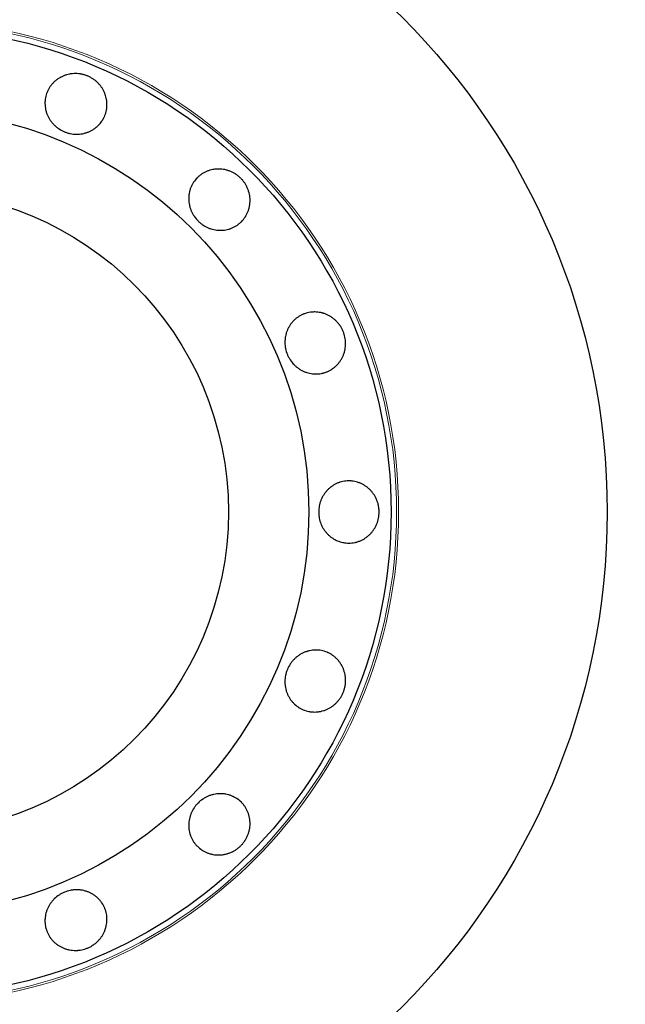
# Model space of a CAD drawing. Header units: inches. Extents: x 0 to 23760, y -13 to 16800.
# Tile 18 of 214: x 3683 to 3741, y 7684 to 7779. Entities that reach past the tile are written whole.
import ezdxf

# ---------------------------------------------------------------- set-up
doc = ezdxf.new("R2010")
doc.units = ezdxf.units.IN
doc.layers.add('254', color=7, linetype='Continuous', true_color=0xffffff)

msp = doc.modelspace()

# ---------------------------------------------------------------- linework, layer by layer
at = {"layer": '254', "color": 2, "linetype": 'Continuous', "lineweight": 25}
for radius in [100, 67.5, 46.681, 38.75, 31]:
    msp.add_circle((3671.869, 7731.574), radius, dxfattribs=at)
at = {"layer": '254', "color": 110, "linetype": 'Continuous', "lineweight": 13}
for radius in [47.403, 47.21]:
    msp.add_circle((3671.869, 7731.574), radius, dxfattribs=at)
at = {"layer": '254', "color": 2, "linetype": 'Continuous', "lineweight": 25}
for points, knots in [([(3689.29, 7773.632), (3689.382, 7773.594), (3689.471, 7773.552), (3689.645, 7773.459), (3689.729, 7773.409), (3689.892, 7773.301), (3689.972, 7773.243), (3690.067, 7773.165), (3690.086, 7773.15), (3690.124, 7773.118), (3690.143, 7773.101), (3690.198, 7773.052), (3690.234, 7773.018), (3690.338, 7772.914), (3690.404, 7772.842), (3690.529, 7772.693), (3690.588, 7772.615), (3690.67, 7772.494), (3690.697, 7772.454), (3690.748, 7772.37), (3690.773, 7772.328), (3690.844, 7772.199), (3690.886, 7772.112), (3690.962, 7771.934), (3691.029, 7771.754), (3691.077, 7771.567), (3691.107, 7771.425), (3691.116, 7771.377), (3691.132, 7771.282), (3691.138, 7771.234), (3691.154, 7771.091), (3691.16, 7770.996), (3691.163, 7770.805), (3691.159, 7770.71), (3691.147, 7770.568), (3691.141, 7770.52), (3691.131, 7770.449), (3691.127, 7770.425), (3691.119, 7770.378), (3691.115, 7770.354), (3691.073, 7770.143), (3691.017, 7769.961), (3690.908, 7769.698), (3690.868, 7769.612), (3690.812, 7769.506), (3690.8, 7769.485), (3690.776, 7769.444), (3690.74, 7769.382), (3690.6, 7769.161), (3690.449, 7768.979), (3690.278, 7768.813), (3690.242, 7768.781), (3690.188, 7768.733), (3690.17, 7768.718), (3690.133, 7768.687), (3690.114, 7768.672), (3690.02, 7768.597), (3689.942, 7768.541), (3689.782, 7768.437), (3689.699, 7768.389), (3689.528, 7768.301), (3689.44, 7768.261), (3689.259, 7768.189), (3689.167, 7768.158), (3688.981, 7768.105), (3688.887, 7768.083), (3688.696, 7768.048), (3688.6, 7768.035), (3688.454, 7768.022), (3688.405, 7768.019), (3688.306, 7768.015), (3688.257, 7768.014), (3688.012, 7768.016), (3687.818, 7768.037), (3687.579, 7768.087), (3687.531, 7768.098), (3687.435, 7768.123), (3687.388, 7768.137), (3687.246, 7768.181), (3687.153, 7768.214), (3686.881, 7768.327), (3686.707, 7768.418), (3686.5, 7768.553), (3686.459, 7768.581), (3686.379, 7768.639), (3686.262, 7768.729), (3686.153, 7768.827), (3686.014, 7768.963), (3685.948, 7769.035), (3685.854, 7769.147), (3685.824, 7769.185), (3685.765, 7769.263), (3685.736, 7769.303), (3685.652, 7769.423), (3685.55, 7769.588), (3685.464, 7769.761), (3685.387, 7769.937), (3685.354, 7770.028), (3685.317, 7770.143), (3685.31, 7770.166), (3685.296, 7770.213), (3685.277, 7770.283), (3685.26, 7770.353), (3685.23, 7770.493), (3685.214, 7770.587), (3685.192, 7770.777), (3685.186, 7770.872), (3685.184, 7771.015), (3685.184, 7771.063), (3685.187, 7771.135), (3685.188, 7771.159), (3685.191, 7771.207), (3685.2, 7771.326), (3685.217, 7771.444), (3685.272, 7771.723), (3685.327, 7771.904), (3685.41, 7772.103), (3685.419, 7772.125), (3685.439, 7772.169), (3685.468, 7772.234), (3685.543, 7772.383), (3685.665, 7772.586), (3685.779, 7772.739), (3685.87, 7772.849), (3685.902, 7772.885), (3685.968, 7772.956), (3686.001, 7772.99), (3686.104, 7773.091), (3686.176, 7773.154), (3686.326, 7773.273), (3686.403, 7773.329), (3686.524, 7773.408), (3686.565, 7773.433), (3686.628, 7773.47), (3686.649, 7773.482), (3686.691, 7773.505), (3686.713, 7773.517), (3686.821, 7773.573), (3686.909, 7773.614), (3687.088, 7773.686), (3687.27, 7773.748), (3687.459, 7773.794), (3687.603, 7773.821), (3687.652, 7773.829), (3687.749, 7773.842), (3687.798, 7773.848), (3687.944, 7773.861), (3688.042, 7773.866), (3688.236, 7773.865), (3688.334, 7773.859), (3688.48, 7773.844), (3688.553, 7773.835), (3688.626, 7773.823), (3688.675, 7773.814), (3688.699, 7773.809), (3688.821, 7773.785), (3688.916, 7773.761), (3689.058, 7773.718), (3689.105, 7773.702), (3689.198, 7773.669), (3689.244, 7773.651), (3689.29, 7773.632)], [0, 0, 0, 0, 0.015625, 0.015625, 0.03125, 0.03125, 0.046875, 0.046875, 0.050781, 0.050781, 0.054687, 0.054687, 0.0625, 0.0625, 0.078125, 0.078125, 0.09375, 0.09375, 0.101562, 0.101562, 0.109375, 0.109375, 0.125, 0.125, 0.140625, 0.15625, 0.15625, 0.164062, 0.164062, 0.171875, 0.171875, 0.1875, 0.1875, 0.203125, 0.203125, 0.210937, 0.210937, 0.214844, 0.214844, 0.21875, 0.21875, 0.25, 0.25, 0.265625, 0.265625, 0.269531, 0.269531, 0.273437, 0.28125, 0.3125, 0.3125, 0.320312, 0.320312, 0.324219, 0.324219, 0.328125, 0.328125, 0.34375, 0.34375, 0.359375, 0.359375, 0.375, 0.375, 0.390625, 0.390625, 0.40625, 0.40625, 0.421875, 0.421875, 0.429687, 0.429687, 0.4375, 0.4375, 0.46875, 0.46875, 0.476562, 0.476562, 0.484375, 0.484375, 0.5, 0.5, 0.53125, 0.53125, 0.539062, 0.539062, 0.546875, 0.5625, 0.5625, 0.578125, 0.578125, 0.585937, 0.585937, 0.59375, 0.59375, 0.609375, 0.625, 0.625, 0.640625, 0.640625, 0.644531, 0.644531, 0.648437, 0.65625, 0.65625, 0.671875, 0.671875, 0.6875, 0.6875, 0.695312, 0.695312, 0.699219, 0.699219, 0.703125, 0.71875, 0.71875, 0.75, 0.75, 0.753906, 0.753906, 0.757812, 0.765625, 0.78125, 0.796875, 0.796875, 0.804687, 0.804687, 0.8125, 0.8125, 0.828125, 0.828125, 0.84375, 0.84375, 0.851562, 0.851562, 0.855469, 0.855469, 0.859375, 0.859375, 0.875, 0.875, 0.890625, 0.90625, 0.90625, 0.914062, 0.914062, 0.921875, 0.921875, 0.9375, 0.9375, 0.953125, 0.953125, 0.960937, 0.964844, 0.964844, 0.96875, 0.96875, 0.984375, 0.984375, 0.992187, 0.992187, 1, 1, 1, 1]), ([(3704.059, 7763.764), (3704.13, 7763.693), (3704.196, 7763.62), (3704.321, 7763.468), (3704.379, 7763.39), (3704.489, 7763.227), (3704.54, 7763.144), (3704.598, 7763.035), (3704.61, 7763.013), (3704.632, 7762.969), (3704.644, 7762.947), (3704.676, 7762.88), (3704.696, 7762.835), (3704.753, 7762.7), (3704.786, 7762.608), (3704.844, 7762.422), (3704.869, 7762.328), (3704.899, 7762.185), (3704.908, 7762.137), (3704.923, 7762.04), (3704.93, 7761.991), (3704.946, 7761.846), (3704.952, 7761.749), (3704.954, 7761.556), (3704.946, 7761.363), (3704.92, 7761.172), (3704.893, 7761.03), (3704.883, 7760.982), (3704.861, 7760.888), (3704.849, 7760.841), (3704.809, 7760.703), (3704.778, 7760.613), (3704.708, 7760.436), (3704.668, 7760.349), (3704.601, 7760.222), (3704.578, 7760.18), (3704.541, 7760.119), (3704.529, 7760.098), (3704.503, 7760.057), (3704.386, 7759.876), (3704.25, 7759.712), (3704.049, 7759.51), (3703.978, 7759.446), (3703.886, 7759.37), (3703.867, 7759.355), (3703.829, 7759.326), (3703.772, 7759.282), (3703.558, 7759.132), (3703.349, 7759.022), (3703.127, 7758.934), (3703.082, 7758.918), (3703.014, 7758.894), (3702.991, 7758.887), (3702.945, 7758.873), (3702.922, 7758.866), (3702.807, 7758.833), (3702.713, 7758.811), (3702.525, 7758.776), (3702.43, 7758.764), (3702.239, 7758.747), (3702.142, 7758.744), (3701.947, 7758.747), (3701.851, 7758.754), (3701.658, 7758.776), (3701.563, 7758.792), (3701.374, 7758.833), (3701.28, 7758.857), (3701.14, 7758.901), (3701.093, 7758.917), (3701.001, 7758.951), (3700.955, 7758.969), (3700.729, 7759.065), (3700.558, 7759.158), (3700.356, 7759.296), (3700.316, 7759.325), (3700.237, 7759.384), (3700.199, 7759.415), (3700.084, 7759.51), (3700.011, 7759.577), (3699.803, 7759.785), (3699.677, 7759.935), (3699.538, 7760.139), (3699.511, 7760.181), (3699.459, 7760.265), (3699.385, 7760.393), (3699.322, 7760.525), (3699.246, 7760.704), (3699.212, 7760.795), (3699.168, 7760.935), (3699.155, 7760.982), (3699.13, 7761.076), (3699.118, 7761.124), (3699.088, 7761.268), (3699.056, 7761.459), (3699.043, 7761.651), (3699.04, 7761.844), (3699.043, 7761.94), (3699.053, 7762.061), (3699.055, 7762.085), (3699.061, 7762.133), (3699.069, 7762.205), (3699.081, 7762.276), (3699.107, 7762.418), (3699.128, 7762.511), (3699.18, 7762.694), (3699.211, 7762.784), (3699.264, 7762.918), (3699.283, 7762.962), (3699.313, 7763.027), (3699.323, 7763.049), (3699.344, 7763.092), (3699.398, 7763.199), (3699.459, 7763.301), (3699.616, 7763.538), (3699.737, 7763.684), (3699.889, 7763.836), (3699.906, 7763.853), (3699.941, 7763.886), (3699.993, 7763.935), (3700.119, 7764.044), (3700.309, 7764.185), (3700.473, 7764.282), (3700.6, 7764.349), (3700.643, 7764.37), (3700.731, 7764.41), (3700.775, 7764.429), (3700.909, 7764.483), (3700.999, 7764.514), (3701.183, 7764.567), (3701.276, 7764.589), (3701.418, 7764.615), (3701.465, 7764.623), (3701.537, 7764.633), (3701.561, 7764.636), (3701.61, 7764.641), (3701.634, 7764.644), (3701.755, 7764.655), (3701.852, 7764.659), (3702.045, 7764.656), (3702.238, 7764.644), (3702.429, 7764.614), (3702.573, 7764.584), (3702.621, 7764.573), (3702.716, 7764.548), (3702.763, 7764.534), (3702.903, 7764.491), (3702.995, 7764.457), (3703.175, 7764.382), (3703.263, 7764.34), (3703.392, 7764.27), (3703.456, 7764.233), (3703.519, 7764.194), (3703.56, 7764.168), (3703.581, 7764.154), (3703.684, 7764.085), (3703.763, 7764.026), (3703.878, 7763.932), (3703.915, 7763.899), (3703.988, 7763.833), (3704.024, 7763.799), (3704.059, 7763.764)], [0, 0, 0, 0, 0.015625, 0.015625, 0.03125, 0.03125, 0.046875, 0.046875, 0.050781, 0.050781, 0.054687, 0.054687, 0.0625, 0.0625, 0.078125, 0.078125, 0.09375, 0.09375, 0.101563, 0.101563, 0.109375, 0.109375, 0.125, 0.125, 0.140625, 0.15625, 0.15625, 0.164063, 0.164063, 0.171875, 0.171875, 0.1875, 0.1875, 0.203125, 0.203125, 0.210938, 0.210938, 0.214844, 0.214844, 0.21875, 0.25, 0.25, 0.265625, 0.265625, 0.269531, 0.269531, 0.273438, 0.28125, 0.3125, 0.3125, 0.320313, 0.320313, 0.324219, 0.324219, 0.328125, 0.328125, 0.34375, 0.34375, 0.359375, 0.359375, 0.375, 0.375, 0.390625, 0.390625, 0.40625, 0.40625, 0.421875, 0.421875, 0.429688, 0.429688, 0.4375, 0.4375, 0.46875, 0.46875, 0.476563, 0.476563, 0.484375, 0.484375, 0.5, 0.5, 0.53125, 0.53125, 0.539062, 0.539062, 0.546875, 0.5625, 0.5625, 0.578125, 0.578125, 0.585937, 0.585937, 0.59375, 0.59375, 0.609375, 0.625, 0.625, 0.640625, 0.640625, 0.644531, 0.644531, 0.648437, 0.65625, 0.65625, 0.671875, 0.671875, 0.6875, 0.6875, 0.695313, 0.695313, 0.699219, 0.699219, 0.703125, 0.71875, 0.71875, 0.75, 0.75, 0.753906, 0.753906, 0.757813, 0.765625, 0.78125, 0.796875, 0.796875, 0.804688, 0.804688, 0.8125, 0.8125, 0.828125, 0.828125, 0.84375, 0.84375, 0.851563, 0.851563, 0.855469, 0.855469, 0.859375, 0.859375, 0.875, 0.875, 0.890625, 0.90625, 0.90625, 0.914063, 0.914063, 0.921875, 0.921875, 0.9375, 0.9375, 0.953125, 0.953125, 0.960938, 0.964844, 0.964844, 0.96875, 0.96875, 0.984375, 0.984375, 0.992188, 0.992188, 1, 1, 1, 1]), ([(3713.927, 7748.995), (3713.966, 7748.903), (3713.999, 7748.81), (3714.056, 7748.622), (3714.08, 7748.527), (3714.119, 7748.335), (3714.134, 7748.238), (3714.147, 7748.116), (3714.149, 7748.091), (3714.153, 7748.042), (3714.155, 7748.017), (3714.159, 7747.943), (3714.16, 7747.894), (3714.161, 7747.746), (3714.157, 7747.649), (3714.139, 7747.455), (3714.126, 7747.359), (3714.099, 7747.215), (3714.089, 7747.167), (3714.066, 7747.072), (3714.054, 7747.024), (3714.013, 7746.883), (3713.981, 7746.792), (3713.909, 7746.612), (3713.829, 7746.438), (3713.731, 7746.271), (3713.652, 7746.15), (3713.624, 7746.11), (3713.568, 7746.031), (3713.539, 7745.993), (3713.449, 7745.88), (3713.386, 7745.809), (3713.253, 7745.672), (3713.183, 7745.607), (3713.073, 7745.515), (3713.036, 7745.486), (3712.978, 7745.443), (3712.959, 7745.428), (3712.919, 7745.401), (3712.9, 7745.387), (3712.721, 7745.267), (3712.553, 7745.178), (3712.29, 7745.069), (3712.2, 7745.037), (3712.086, 7745.002), (3712.063, 7744.995), (3712.017, 7744.982), (3711.948, 7744.964), (3711.692, 7744.907), (3711.457, 7744.886), (3711.218, 7744.889), (3711.17, 7744.891), (3711.098, 7744.896), (3711.074, 7744.898), (3711.026, 7744.902), (3711.002, 7744.905), (3710.883, 7744.919), (3710.789, 7744.934), (3710.602, 7744.974), (3710.509, 7744.999), (3710.326, 7745.057), (3710.236, 7745.091), (3710.057, 7745.168), (3709.97, 7745.211), (3709.801, 7745.306), (3709.719, 7745.357), (3709.559, 7745.467), (3709.482, 7745.526), (3709.37, 7745.62), (3709.333, 7745.652), (3709.26, 7745.719), (3709.225, 7745.753), (3709.053, 7745.928), (3708.931, 7746.08), (3708.796, 7746.284), (3708.77, 7746.326), (3708.72, 7746.411), (3708.696, 7746.454), (3708.627, 7746.586), (3708.585, 7746.675), (3708.473, 7746.948), (3708.414, 7747.135), (3708.363, 7747.377), (3708.354, 7747.426), (3708.339, 7747.523), (3708.332, 7747.572), (3708.317, 7747.718), (3708.311, 7747.816), (3708.31, 7748.01), (3708.314, 7748.107), (3708.326, 7748.253), (3708.332, 7748.301), (3708.345, 7748.398), (3708.353, 7748.447), (3708.379, 7748.591), (3708.423, 7748.78), (3708.485, 7748.963), (3708.555, 7749.142), (3708.595, 7749.23), (3708.651, 7749.337), (3708.662, 7749.359), (3708.685, 7749.401), (3708.721, 7749.465), (3708.759, 7749.526), (3708.837, 7749.647), (3708.892, 7749.724), (3709.011, 7749.874), (3709.074, 7749.945), (3709.173, 7750.048), (3709.208, 7750.082), (3709.26, 7750.131), (3709.278, 7750.147), (3709.314, 7750.179), (3709.405, 7750.257), (3709.5, 7750.328), (3709.736, 7750.486), (3709.903, 7750.575), (3710.102, 7750.658), (3710.125, 7750.666), (3710.169, 7750.684), (3710.236, 7750.709), (3710.395, 7750.761), (3710.624, 7750.819), (3710.813, 7750.846), (3710.955, 7750.859), (3711.003, 7750.862), (3711.1, 7750.866), (3711.148, 7750.867), (3711.292, 7750.865), (3711.387, 7750.859), (3711.577, 7750.837), (3711.672, 7750.822), (3711.813, 7750.792), (3711.86, 7750.781), (3711.93, 7750.763), (3711.954, 7750.757), (3712, 7750.743), (3712.024, 7750.736), (3712.14, 7750.7), (3712.231, 7750.666), (3712.408, 7750.59), (3712.582, 7750.506), (3712.747, 7750.404), (3712.868, 7750.321), (3712.908, 7750.293), (3712.986, 7750.233), (3713.025, 7750.203), (3713.138, 7750.109), (3713.21, 7750.043), (3713.347, 7749.905), (3713.412, 7749.832), (3713.505, 7749.718), (3713.55, 7749.66), (3713.593, 7749.599), (3713.621, 7749.559), (3713.635, 7749.538), (3713.704, 7749.435), (3713.754, 7749.35), (3713.824, 7749.219), (3713.846, 7749.175), (3713.888, 7749.086), (3713.908, 7749.041), (3713.927, 7748.995)], [0, 0, 0, 0, 0.015625, 0.015625, 0.03125, 0.03125, 0.046875, 0.046875, 0.050781, 0.050781, 0.054687, 0.054687, 0.0625, 0.0625, 0.078125, 0.078125, 0.09375, 0.09375, 0.101563, 0.101563, 0.109375, 0.109375, 0.125, 0.125, 0.140625, 0.15625, 0.15625, 0.164063, 0.164063, 0.171875, 0.171875, 0.1875, 0.1875, 0.203125, 0.203125, 0.210938, 0.210938, 0.214844, 0.214844, 0.21875, 0.21875, 0.25, 0.25, 0.265625, 0.265625, 0.269531, 0.269531, 0.273438, 0.28125, 0.3125, 0.3125, 0.320313, 0.320313, 0.324219, 0.324219, 0.328125, 0.328125, 0.34375, 0.34375, 0.359375, 0.359375, 0.375, 0.375, 0.390625, 0.390625, 0.40625, 0.40625, 0.421875, 0.421875, 0.429688, 0.429688, 0.4375, 0.4375, 0.46875, 0.46875, 0.476563, 0.476563, 0.484375, 0.484375, 0.5, 0.5, 0.53125, 0.53125, 0.539063, 0.539063, 0.546875, 0.546875, 0.5625, 0.5625, 0.578125, 0.578125, 0.585938, 0.585938, 0.59375, 0.59375, 0.609375, 0.625, 0.625, 0.640625, 0.640625, 0.644531, 0.644531, 0.648438, 0.65625, 0.65625, 0.671875, 0.671875, 0.6875, 0.6875, 0.695313, 0.695313, 0.699219, 0.699219, 0.703125, 0.71875, 0.71875, 0.75, 0.75, 0.753906, 0.753906, 0.757813, 0.765625, 0.78125, 0.796875, 0.796875, 0.804688, 0.804688, 0.8125, 0.8125, 0.828125, 0.828125, 0.84375, 0.84375, 0.851563, 0.851563, 0.855469, 0.855469, 0.859375, 0.859375, 0.875, 0.875, 0.890625, 0.90625, 0.90625, 0.914063, 0.914063, 0.921875, 0.921875, 0.9375, 0.9375, 0.953125, 0.953125, 0.960938, 0.964844, 0.964844, 0.96875, 0.96875, 0.984375, 0.984375, 0.992188, 0.992188, 1, 1, 1, 1]), ([(3717.393, 7731.574), (3717.393, 7731.474), (3717.388, 7731.376), (3717.369, 7731.18), (3717.355, 7731.083), (3717.317, 7730.891), (3717.294, 7730.796), (3717.259, 7730.677), (3717.252, 7730.654), (3717.237, 7730.607), (3717.229, 7730.583), (3717.204, 7730.513), (3717.187, 7730.467), (3717.131, 7730.331), (3717.09, 7730.242), (3716.999, 7730.07), (3716.95, 7729.986), (3716.87, 7729.864), (3716.842, 7729.823), (3716.785, 7729.744), (3716.755, 7729.705), (3716.664, 7729.59), (3716.599, 7729.518), (3716.464, 7729.38), (3716.323, 7729.249), (3716.169, 7729.133), (3716.049, 7729.051), (3716.009, 7729.024), (3715.926, 7728.973), (3715.885, 7728.949), (3715.759, 7728.879), (3715.673, 7728.837), (3715.498, 7728.762), (3715.409, 7728.729), (3715.272, 7728.686), (3715.226, 7728.673), (3715.156, 7728.655), (3715.133, 7728.65), (3715.086, 7728.639), (3715.062, 7728.634), (3714.851, 7728.591), (3714.662, 7728.574), (3714.378, 7728.574), (3714.283, 7728.578), (3714.163, 7728.59), (3714.14, 7728.592), (3714.092, 7728.598), (3714.021, 7728.608), (3713.764, 7728.653), (3713.538, 7728.723), (3713.319, 7728.818), (3713.275, 7728.838), (3713.211, 7728.87), (3713.189, 7728.881), (3713.146, 7728.903), (3713.125, 7728.914), (3713.02, 7728.973), (3712.939, 7729.023), (3712.782, 7729.132), (3712.705, 7729.19), (3712.559, 7729.314), (3712.488, 7729.38), (3712.352, 7729.52), (3712.288, 7729.593), (3712.168, 7729.745), (3712.112, 7729.823), (3712.007, 7729.986), (3711.958, 7730.07), (3711.89, 7730.2), (3711.868, 7730.244), (3711.827, 7730.333), (3711.807, 7730.378), (3711.715, 7730.606), (3711.661, 7730.793), (3711.615, 7731.033), (3711.607, 7731.082), (3711.593, 7731.179), (3711.588, 7731.228), (3711.574, 7731.377), (3711.57, 7731.475), (3711.57, 7731.77), (3711.587, 7731.965), (3711.633, 7732.208), (3711.643, 7732.257), (3711.666, 7732.353), (3711.704, 7732.495), (3711.753, 7732.634), (3711.826, 7732.814), (3711.867, 7732.902), (3711.934, 7733.032), (3711.958, 7733.075), (3712.007, 7733.159), (3712.033, 7733.201), (3712.112, 7733.324), (3712.225, 7733.482), (3712.352, 7733.627), (3712.486, 7733.766), (3712.556, 7733.831), (3712.649, 7733.91), (3712.667, 7733.925), (3712.705, 7733.955), (3712.762, 7734), (3712.821, 7734.042), (3712.939, 7734.124), (3713.02, 7734.175), (3713.187, 7734.267), (3713.272, 7734.31), (3713.404, 7734.366), (3713.448, 7734.384), (3713.516, 7734.409), (3713.538, 7734.418), (3713.584, 7734.433), (3713.698, 7734.47), (3713.813, 7734.5), (3714.091, 7734.556), (3714.28, 7734.574), (3714.495, 7734.574), (3714.519, 7734.573), (3714.567, 7734.572), (3714.639, 7734.57), (3714.805, 7734.558), (3715.039, 7734.523), (3715.223, 7734.476), (3715.36, 7734.434), (3715.406, 7734.418), (3715.496, 7734.385), (3715.541, 7734.367), (3715.673, 7734.31), (3715.759, 7734.268), (3715.927, 7734.175), (3716.008, 7734.125), (3716.127, 7734.044), (3716.166, 7734.015), (3716.224, 7733.972), (3716.243, 7733.957), (3716.281, 7733.927), (3716.3, 7733.911), (3716.394, 7733.833), (3716.465, 7733.767), (3716.6, 7733.629), (3716.727, 7733.485), (3716.841, 7733.327), (3716.922, 7733.205), (3716.947, 7733.163), (3716.997, 7733.078), (3717.021, 7733.035), (3717.09, 7732.905), (3717.131, 7732.817), (3717.204, 7732.636), (3717.237, 7732.544), (3717.279, 7732.404), (3717.298, 7732.332), (3717.315, 7732.26), (3717.326, 7732.212), (3717.331, 7732.188), (3717.354, 7732.066), (3717.369, 7731.968), (3717.383, 7731.821), (3717.387, 7731.772), (3717.391, 7731.673), (3717.393, 7731.623), (3717.393, 7731.574)], [0, 0, 0, 0, 0.015625, 0.015625, 0.03125, 0.03125, 0.046875, 0.046875, 0.050781, 0.050781, 0.054687, 0.054687, 0.0625, 0.0625, 0.078125, 0.078125, 0.09375, 0.09375, 0.101562, 0.101562, 0.109375, 0.109375, 0.125, 0.125, 0.140625, 0.15625, 0.15625, 0.164062, 0.164062, 0.171875, 0.171875, 0.1875, 0.1875, 0.203125, 0.203125, 0.210937, 0.210937, 0.214844, 0.214844, 0.21875, 0.21875, 0.25, 0.25, 0.265625, 0.265625, 0.269531, 0.269531, 0.273437, 0.28125, 0.3125, 0.3125, 0.320312, 0.320312, 0.324219, 0.324219, 0.328125, 0.328125, 0.34375, 0.34375, 0.359375, 0.359375, 0.375, 0.375, 0.390625, 0.390625, 0.40625, 0.40625, 0.421875, 0.421875, 0.429687, 0.429687, 0.4375, 0.4375, 0.46875, 0.46875, 0.476562, 0.476562, 0.484375, 0.484375, 0.5, 0.5, 0.53125, 0.53125, 0.539062, 0.539062, 0.546875, 0.5625, 0.5625, 0.578125, 0.578125, 0.585937, 0.585937, 0.59375, 0.59375, 0.609375, 0.625, 0.625, 0.640625, 0.640625, 0.644531, 0.644531, 0.648437, 0.65625, 0.65625, 0.671875, 0.671875, 0.6875, 0.6875, 0.695312, 0.695312, 0.699219, 0.699219, 0.703125, 0.71875, 0.71875, 0.75, 0.75, 0.753906, 0.753906, 0.757812, 0.765625, 0.78125, 0.796875, 0.796875, 0.804687, 0.804687, 0.8125, 0.8125, 0.828125, 0.828125, 0.84375, 0.84375, 0.851562, 0.851562, 0.855469, 0.855469, 0.859375, 0.859375, 0.875, 0.875, 0.890625, 0.90625, 0.90625, 0.914062, 0.914062, 0.921875, 0.921875, 0.9375, 0.9375, 0.953125, 0.953125, 0.960937, 0.964844, 0.964844, 0.96875, 0.96875, 0.984375, 0.984375, 0.992187, 0.992187, 1, 1, 1, 1]), ([(3713.927, 7714.153), (3713.889, 7714.061), (3713.847, 7713.972), (3713.755, 7713.798), (3713.705, 7713.714), (3713.596, 7713.551), (3713.538, 7713.472), (3713.461, 7713.376), (3713.445, 7713.357), (3713.413, 7713.319), (3713.397, 7713.3), (3713.347, 7713.245), (3713.314, 7713.209), (3713.21, 7713.105), (3713.138, 7713.039), (3712.988, 7712.914), (3712.911, 7712.855), (3712.79, 7712.773), (3712.749, 7712.746), (3712.666, 7712.695), (3712.623, 7712.67), (3712.495, 7712.599), (3712.408, 7712.557), (3712.23, 7712.481), (3712.049, 7712.414), (3711.863, 7712.366), (3711.721, 7712.336), (3711.673, 7712.327), (3711.578, 7712.311), (3711.53, 7712.305), (3711.387, 7712.289), (3711.292, 7712.283), (3711.101, 7712.28), (3711.006, 7712.284), (3710.863, 7712.296), (3710.816, 7712.302), (3710.744, 7712.312), (3710.721, 7712.316), (3710.673, 7712.324), (3710.65, 7712.328), (3710.438, 7712.37), (3710.257, 7712.426), (3709.994, 7712.535), (3709.908, 7712.575), (3709.802, 7712.631), (3709.781, 7712.643), (3709.739, 7712.667), (3709.677, 7712.703), (3709.457, 7712.843), (3709.275, 7712.994), (3709.109, 7713.166), (3709.076, 7713.201), (3709.029, 7713.255), (3709.013, 7713.273), (3708.982, 7713.31), (3708.967, 7713.329), (3708.892, 7713.423), (3708.837, 7713.501), (3708.733, 7713.661), (3708.685, 7713.744), (3708.597, 7713.915), (3708.556, 7714.003), (3708.485, 7714.184), (3708.454, 7714.276), (3708.401, 7714.462), (3708.379, 7714.556), (3708.344, 7714.747), (3708.331, 7714.843), (3708.318, 7714.989), (3708.315, 7715.038), (3708.311, 7715.137), (3708.31, 7715.186), (3708.312, 7715.431), (3708.333, 7715.625), (3708.383, 7715.864), (3708.394, 7715.912), (3708.419, 7716.008), (3708.432, 7716.055), (3708.476, 7716.197), (3708.51, 7716.29), (3708.623, 7716.562), (3708.713, 7716.736), (3708.849, 7716.943), (3708.877, 7716.984), (3708.935, 7717.064), (3709.025, 7717.181), (3709.122, 7717.29), (3709.259, 7717.429), (3709.33, 7717.495), (3709.442, 7717.589), (3709.48, 7717.619), (3709.558, 7717.678), (3709.598, 7717.707), (3709.719, 7717.791), (3709.884, 7717.893), (3710.056, 7717.979), (3710.233, 7718.056), (3710.323, 7718.089), (3710.438, 7718.126), (3710.462, 7718.133), (3710.508, 7718.147), (3710.578, 7718.166), (3710.648, 7718.183), (3710.789, 7718.213), (3710.883, 7718.229), (3711.072, 7718.251), (3711.167, 7718.257), (3711.311, 7718.259), (3711.359, 7718.259), (3711.431, 7718.256), (3711.455, 7718.255), (3711.503, 7718.252), (3711.622, 7718.243), (3711.74, 7718.226), (3712.018, 7718.171), (3712.199, 7718.116), (3712.399, 7718.033), (3712.421, 7718.024), (3712.464, 7718.004), (3712.53, 7717.975), (3712.678, 7717.9), (3712.882, 7717.778), (3713.034, 7717.664), (3713.144, 7717.573), (3713.18, 7717.541), (3713.251, 7717.475), (3713.286, 7717.442), (3713.386, 7717.339), (3713.449, 7717.267), (3713.569, 7717.117), (3713.625, 7717.04), (3713.703, 7716.919), (3713.729, 7716.878), (3713.765, 7716.815), (3713.777, 7716.794), (3713.801, 7716.752), (3713.813, 7716.73), (3713.869, 7716.622), (3713.91, 7716.534), (3713.981, 7716.355), (3714.044, 7716.173), (3714.089, 7715.984), (3714.116, 7715.84), (3714.124, 7715.791), (3714.138, 7715.694), (3714.144, 7715.645), (3714.157, 7715.499), (3714.161, 7715.401), (3714.16, 7715.207), (3714.155, 7715.109), (3714.14, 7714.963), (3714.13, 7714.89), (3714.118, 7714.817), (3714.11, 7714.768), (3714.105, 7714.744), (3714.08, 7714.622), (3714.056, 7714.527), (3714.013, 7714.385), (3713.998, 7714.338), (3713.964, 7714.245), (3713.946, 7714.199), (3713.927, 7714.153)], [0, 0, 0, 0, 0.015625, 0.015625, 0.03125, 0.03125, 0.046875, 0.046875, 0.050781, 0.050781, 0.054687, 0.054687, 0.0625, 0.0625, 0.078125, 0.078125, 0.09375, 0.09375, 0.101562, 0.101562, 0.109375, 0.109375, 0.125, 0.125, 0.140625, 0.15625, 0.15625, 0.164062, 0.164062, 0.171875, 0.171875, 0.1875, 0.1875, 0.203125, 0.203125, 0.210937, 0.210937, 0.214844, 0.214844, 0.21875, 0.21875, 0.25, 0.25, 0.265625, 0.265625, 0.269531, 0.269531, 0.273437, 0.28125, 0.3125, 0.3125, 0.320312, 0.320312, 0.324219, 0.324219, 0.328125, 0.328125, 0.34375, 0.34375, 0.359375, 0.359375, 0.375, 0.375, 0.390625, 0.390625, 0.40625, 0.40625, 0.421875, 0.421875, 0.429687, 0.429687, 0.4375, 0.4375, 0.46875, 0.46875, 0.476562, 0.476562, 0.484375, 0.484375, 0.5, 0.5, 0.53125, 0.53125, 0.539062, 0.539062, 0.546875, 0.5625, 0.5625, 0.578125, 0.578125, 0.585937, 0.585937, 0.59375, 0.59375, 0.609375, 0.625, 0.625, 0.640625, 0.640625, 0.644531, 0.644531, 0.648437, 0.65625, 0.65625, 0.671875, 0.671875, 0.6875, 0.6875, 0.695312, 0.695312, 0.699219, 0.699219, 0.703125, 0.71875, 0.71875, 0.75, 0.75, 0.753906, 0.753906, 0.757812, 0.765625, 0.78125, 0.796875, 0.796875, 0.804687, 0.804687, 0.8125, 0.8125, 0.828125, 0.828125, 0.84375, 0.84375, 0.851562, 0.851562, 0.855469, 0.855469, 0.859375, 0.859375, 0.875, 0.875, 0.890625, 0.90625, 0.90625, 0.914062, 0.914062, 0.921875, 0.921875, 0.9375, 0.9375, 0.953125, 0.953125, 0.960937, 0.964844, 0.964844, 0.96875, 0.96875, 0.984375, 0.984375, 0.992188, 0.992188, 1, 1, 1, 1]), ([(3704.059, 7699.384), (3703.989, 7699.314), (3703.916, 7699.247), (3703.764, 7699.122), (3703.685, 7699.064), (3703.523, 7698.954), (3703.439, 7698.903), (3703.331, 7698.845), (3703.309, 7698.833), (3703.265, 7698.811), (3703.243, 7698.8), (3703.176, 7698.767), (3703.131, 7698.747), (3702.995, 7698.69), (3702.904, 7698.657), (3702.718, 7698.599), (3702.623, 7698.574), (3702.48, 7698.544), (3702.432, 7698.535), (3702.336, 7698.52), (3702.287, 7698.513), (3702.141, 7698.497), (3702.044, 7698.491), (3701.851, 7698.489), (3701.659, 7698.497), (3701.468, 7698.523), (3701.325, 7698.55), (3701.278, 7698.56), (3701.184, 7698.582), (3701.137, 7698.594), (3700.999, 7698.634), (3700.908, 7698.665), (3700.731, 7698.735), (3700.645, 7698.775), (3700.518, 7698.842), (3700.476, 7698.865), (3700.414, 7698.902), (3700.394, 7698.914), (3700.353, 7698.94), (3700.172, 7699.057), (3700.007, 7699.193), (3699.806, 7699.394), (3699.742, 7699.465), (3699.666, 7699.557), (3699.651, 7699.576), (3699.621, 7699.614), (3699.578, 7699.671), (3699.427, 7699.885), (3699.318, 7700.094), (3699.23, 7700.316), (3699.213, 7700.361), (3699.19, 7700.429), (3699.182, 7700.452), (3699.168, 7700.498), (3699.161, 7700.521), (3699.128, 7700.636), (3699.107, 7700.73), (3699.072, 7700.918), (3699.059, 7701.013), (3699.043, 7701.204), (3699.04, 7701.301), (3699.043, 7701.496), (3699.049, 7701.592), (3699.072, 7701.785), (3699.088, 7701.88), (3699.128, 7702.069), (3699.153, 7702.163), (3699.197, 7702.303), (3699.213, 7702.35), (3699.247, 7702.442), (3699.265, 7702.488), (3699.36, 7702.714), (3699.454, 7702.885), (3699.592, 7703.087), (3699.62, 7703.127), (3699.679, 7703.206), (3699.71, 7703.244), (3699.805, 7703.359), (3699.872, 7703.432), (3700.081, 7703.64), (3700.231, 7703.766), (3700.435, 7703.905), (3700.477, 7703.932), (3700.561, 7703.984), (3700.689, 7704.058), (3700.821, 7704.121), (3701, 7704.197), (3701.091, 7704.231), (3701.23, 7704.275), (3701.277, 7704.288), (3701.372, 7704.313), (3701.42, 7704.325), (3701.563, 7704.355), (3701.755, 7704.387), (3701.947, 7704.4), (3702.139, 7704.403), (3702.236, 7704.4), (3702.356, 7704.39), (3702.381, 7704.388), (3702.429, 7704.382), (3702.501, 7704.374), (3702.572, 7704.362), (3702.713, 7704.336), (3702.806, 7704.315), (3702.99, 7704.263), (3703.08, 7704.232), (3703.213, 7704.179), (3703.257, 7704.16), (3703.323, 7704.13), (3703.345, 7704.12), (3703.388, 7704.099), (3703.495, 7704.045), (3703.597, 7703.984), (3703.833, 7703.827), (3703.979, 7703.706), (3704.132, 7703.554), (3704.148, 7703.537), (3704.181, 7703.502), (3704.23, 7703.45), (3704.339, 7703.324), (3704.481, 7703.134), (3704.578, 7702.97), (3704.644, 7702.843), (3704.666, 7702.8), (3704.706, 7702.712), (3704.725, 7702.668), (3704.778, 7702.534), (3704.809, 7702.444), (3704.862, 7702.26), (3704.884, 7702.167), (3704.911, 7702.025), (3704.919, 7701.978), (3704.928, 7701.906), (3704.932, 7701.882), (3704.937, 7701.833), (3704.939, 7701.809), (3704.95, 7701.688), (3704.954, 7701.591), (3704.952, 7701.398), (3704.94, 7701.205), (3704.909, 7701.014), (3704.879, 7700.87), (3704.868, 7700.822), (3704.843, 7700.727), (3704.83, 7700.68), (3704.786, 7700.54), (3704.753, 7700.448), (3704.678, 7700.268), (3704.635, 7700.18), (3704.565, 7700.051), (3704.529, 7699.987), (3704.49, 7699.924), (3704.463, 7699.883), (3704.449, 7699.862), (3704.38, 7699.759), (3704.321, 7699.68), (3704.227, 7699.566), (3704.195, 7699.528), (3704.128, 7699.455), (3704.094, 7699.419), (3704.059, 7699.384)], [0, 0, 0, 0, 0.015625, 0.015625, 0.03125, 0.03125, 0.046875, 0.046875, 0.050781, 0.050781, 0.054687, 0.054687, 0.0625, 0.0625, 0.078125, 0.078125, 0.09375, 0.09375, 0.101562, 0.101562, 0.109375, 0.109375, 0.125, 0.125, 0.140625, 0.15625, 0.15625, 0.164062, 0.164062, 0.171875, 0.171875, 0.1875, 0.1875, 0.203125, 0.203125, 0.210937, 0.210937, 0.214844, 0.214844, 0.21875, 0.25, 0.25, 0.265625, 0.265625, 0.269531, 0.269531, 0.273437, 0.28125, 0.3125, 0.3125, 0.320312, 0.320312, 0.324219, 0.324219, 0.328125, 0.328125, 0.34375, 0.34375, 0.359375, 0.359375, 0.375, 0.375, 0.390625, 0.390625, 0.40625, 0.40625, 0.421875, 0.421875, 0.429687, 0.429687, 0.4375, 0.4375, 0.46875, 0.46875, 0.476562, 0.476562, 0.484375, 0.484375, 0.5, 0.5, 0.53125, 0.53125, 0.539062, 0.539062, 0.546875, 0.5625, 0.5625, 0.578125, 0.578125, 0.585937, 0.585937, 0.59375, 0.59375, 0.609375, 0.625, 0.625, 0.640625, 0.640625, 0.644531, 0.644531, 0.648437, 0.65625, 0.65625, 0.671875, 0.671875, 0.6875, 0.6875, 0.695312, 0.695312, 0.699219, 0.699219, 0.703125, 0.71875, 0.71875, 0.75, 0.75, 0.753906, 0.753906, 0.757812, 0.765625, 0.78125, 0.796875, 0.796875, 0.804687, 0.804687, 0.8125, 0.8125, 0.828125, 0.828125, 0.84375, 0.84375, 0.851562, 0.851562, 0.855469, 0.855469, 0.859375, 0.859375, 0.875, 0.875, 0.890625, 0.90625, 0.90625, 0.914062, 0.914062, 0.921875, 0.921875, 0.9375, 0.9375, 0.953125, 0.953125, 0.960937, 0.964844, 0.964844, 0.96875, 0.96875, 0.984375, 0.984375, 0.992187, 0.992187, 1, 1, 1, 1]), ([(3689.29, 7689.516), (3689.199, 7689.478), (3689.106, 7689.444), (3688.918, 7689.387), (3688.823, 7689.363), (3688.631, 7689.324), (3688.534, 7689.309), (3688.411, 7689.296), (3688.387, 7689.294), (3688.337, 7689.29), (3688.313, 7689.288), (3688.238, 7689.284), (3688.189, 7689.283), (3688.042, 7689.282), (3687.944, 7689.286), (3687.751, 7689.304), (3687.654, 7689.317), (3687.51, 7689.344), (3687.463, 7689.354), (3687.367, 7689.377), (3687.32, 7689.389), (3687.179, 7689.43), (3687.087, 7689.462), (3686.908, 7689.534), (3686.733, 7689.615), (3686.567, 7689.712), (3686.445, 7689.791), (3686.405, 7689.819), (3686.327, 7689.875), (3686.288, 7689.904), (3686.176, 7689.994), (3686.104, 7690.057), (3685.968, 7690.19), (3685.903, 7690.26), (3685.811, 7690.37), (3685.781, 7690.407), (3685.738, 7690.465), (3685.724, 7690.484), (3685.696, 7690.524), (3685.683, 7690.543), (3685.563, 7690.722), (3685.474, 7690.89), (3685.365, 7691.153), (3685.333, 7691.243), (3685.298, 7691.357), (3685.291, 7691.38), (3685.278, 7691.426), (3685.26, 7691.495), (3685.203, 7691.751), (3685.182, 7691.986), (3685.185, 7692.225), (3685.187, 7692.273), (3685.192, 7692.345), (3685.194, 7692.369), (3685.198, 7692.417), (3685.2, 7692.441), (3685.214, 7692.56), (3685.23, 7692.654), (3685.27, 7692.841), (3685.294, 7692.934), (3685.353, 7693.117), (3685.386, 7693.208), (3685.464, 7693.386), (3685.507, 7693.473), (3685.601, 7693.642), (3685.652, 7693.724), (3685.762, 7693.884), (3685.821, 7693.961), (3685.915, 7694.074), (3685.948, 7694.11), (3686.015, 7694.183), (3686.049, 7694.218), (3686.223, 7694.39), (3686.375, 7694.512), (3686.58, 7694.647), (3686.622, 7694.673), (3686.707, 7694.723), (3686.75, 7694.747), (3686.882, 7694.816), (3686.971, 7694.858), (3687.243, 7694.97), (3687.43, 7695.029), (3687.672, 7695.08), (3687.721, 7695.089), (3687.819, 7695.104), (3687.868, 7695.111), (3688.014, 7695.126), (3688.111, 7695.132), (3688.306, 7695.133), (3688.403, 7695.129), (3688.549, 7695.117), (3688.597, 7695.111), (3688.694, 7695.098), (3688.743, 7695.09), (3688.887, 7695.064), (3689.076, 7695.02), (3689.259, 7694.959), (3689.438, 7694.888), (3689.525, 7694.848), (3689.633, 7694.792), (3689.654, 7694.781), (3689.697, 7694.758), (3689.76, 7694.722), (3689.822, 7694.684), (3689.942, 7694.606), (3690.02, 7694.551), (3690.169, 7694.432), (3690.241, 7694.369), (3690.344, 7694.27), (3690.377, 7694.236), (3690.427, 7694.183), (3690.443, 7694.165), (3690.474, 7694.129), (3690.552, 7694.038), (3690.624, 7693.943), (3690.782, 7693.707), (3690.871, 7693.54), (3690.953, 7693.341), (3690.962, 7693.318), (3690.979, 7693.274), (3691.004, 7693.207), (3691.057, 7693.049), (3691.115, 7692.819), (3691.142, 7692.63), (3691.155, 7692.488), (3691.158, 7692.44), (3691.162, 7692.343), (3691.162, 7692.295), (3691.16, 7692.151), (3691.154, 7692.056), (3691.133, 7691.866), (3691.118, 7691.771), (3691.088, 7691.63), (3691.077, 7691.583), (3691.059, 7691.513), (3691.052, 7691.489), (3691.039, 7691.443), (3691.032, 7691.419), (3690.995, 7691.303), (3690.962, 7691.212), (3690.886, 7691.035), (3690.801, 7690.861), (3690.7, 7690.696), (3690.617, 7690.575), (3690.588, 7690.535), (3690.529, 7690.457), (3690.499, 7690.418), (3690.405, 7690.305), (3690.339, 7690.233), (3690.2, 7690.096), (3690.128, 7690.031), (3690.013, 7689.938), (3689.955, 7689.893), (3689.895, 7689.85), (3689.854, 7689.822), (3689.834, 7689.808), (3689.731, 7689.739), (3689.646, 7689.689), (3689.515, 7689.619), (3689.471, 7689.597), (3689.382, 7689.555), (3689.336, 7689.535), (3689.29, 7689.516)], [0, 0, 0, 0, 0.015625, 0.015625, 0.03125, 0.03125, 0.046875, 0.046875, 0.050781, 0.050781, 0.054687, 0.054687, 0.0625, 0.0625, 0.078125, 0.078125, 0.09375, 0.09375, 0.101562, 0.101562, 0.109375, 0.109375, 0.125, 0.125, 0.140625, 0.15625, 0.15625, 0.164062, 0.164062, 0.171875, 0.171875, 0.1875, 0.1875, 0.203125, 0.203125, 0.210938, 0.210938, 0.214844, 0.214844, 0.21875, 0.21875, 0.25, 0.25, 0.265625, 0.265625, 0.269531, 0.269531, 0.273438, 0.28125, 0.3125, 0.3125, 0.320313, 0.320313, 0.324219, 0.324219, 0.328125, 0.328125, 0.34375, 0.34375, 0.359375, 0.359375, 0.375, 0.375, 0.390625, 0.390625, 0.40625, 0.40625, 0.421875, 0.421875, 0.429688, 0.429688, 0.4375, 0.4375, 0.46875, 0.46875, 0.476563, 0.476563, 0.484375, 0.484375, 0.5, 0.5, 0.53125, 0.53125, 0.539062, 0.539062, 0.546875, 0.546875, 0.5625, 0.5625, 0.578125, 0.578125, 0.585937, 0.585937, 0.59375, 0.59375, 0.609375, 0.625, 0.625, 0.640625, 0.640625, 0.644531, 0.644531, 0.648437, 0.65625, 0.65625, 0.671875, 0.671875, 0.6875, 0.6875, 0.695312, 0.695312, 0.699219, 0.699219, 0.703125, 0.71875, 0.71875, 0.75, 0.75, 0.753906, 0.753906, 0.757812, 0.765625, 0.78125, 0.796875, 0.796875, 0.804687, 0.804687, 0.8125, 0.8125, 0.828125, 0.828125, 0.84375, 0.84375, 0.851562, 0.851562, 0.855469, 0.855469, 0.859375, 0.859375, 0.875, 0.875, 0.890625, 0.90625, 0.90625, 0.914062, 0.914062, 0.921875, 0.921875, 0.9375, 0.9375, 0.953125, 0.953125, 0.960938, 0.964844, 0.964844, 0.96875, 0.96875, 0.984375, 0.984375, 0.992188, 0.992188, 1, 1, 1, 1])]:
    msp.add_open_spline(points, degree=3, knots=knots, dxfattribs=at)

doc.saveas('drawing.dxf')
